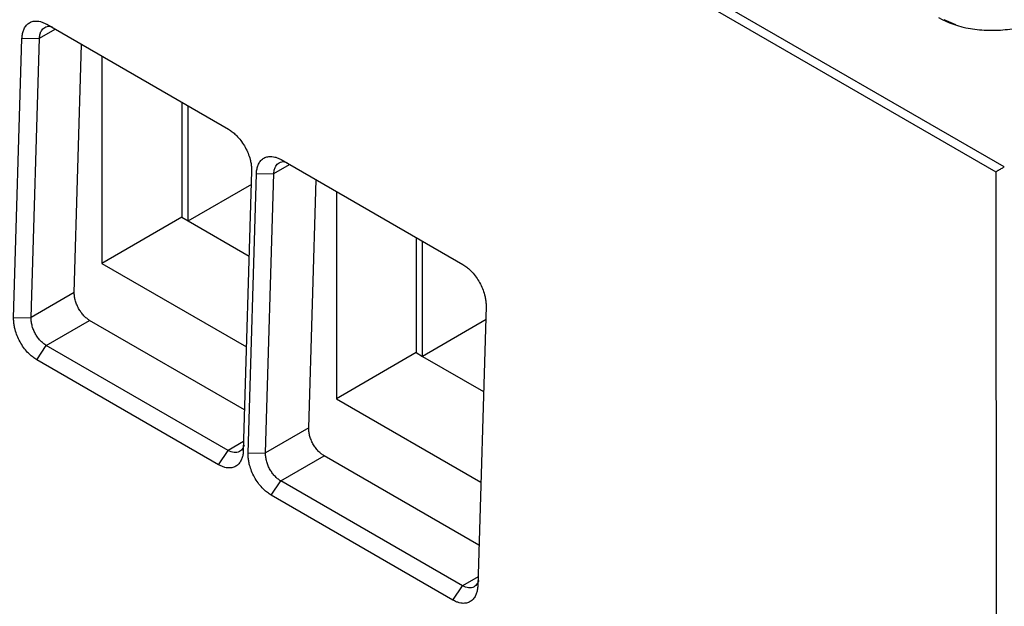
# Model space of a CAD drawing. Header units: millimetres. Extents: x -0.57 to 0.95, y -0.4 to 0.71.
# Tile 148 of 256: x 0.5857 to 0.6293, y -0.2639 to -0.2379. Entities that reach past the tile are written whole.
import ezdxf

# ---------------------------------------------------------------- set-up
doc = ezdxf.new("R2010")
doc.units = ezdxf.units.MM
doc.layers.add('FORMAT', color=7, linetype='Continuous')

msp = doc.modelspace()

# ---------------------------------------------------------------- linework, layer by layer
at = {"layer": 'FORMAT', "color": 7, "linetype": 'Continuous', "lineweight": 25}
for p, q in [((0.629343, -0.24443), (0.476235, -0.156043)), ((0.476263, -0.15649), (0.628971, -0.244647)), ((0.627191, -0.238136), (0.62668, -0.237906)), ((0.586565, -0.238721), (0.587256, -0.238321)), ((0.586888, -0.238109), (0.594949, -0.242762)), ((0.585422, -0.251122), (0.58579, -0.238743)), ((0.58579, -0.238743), (0.586565, -0.238721)), ((0.586197, -0.2511), (0.586565, -0.238721)), ((0.58811, -0.249995), (0.588437, -0.239003)), ((0.589338, -0.239523), (0.589338, -0.248706)), ((0.592873, -0.241564), (0.592873, -0.246665)), ((0.593156, -0.246828), (0.593156, -0.241728)), ((0.596959, -0.244721), (0.597651, -0.244322)), ((0.597282, -0.244109), (0.605343, -0.248763)), ((0.595972, -0.244621), (0.595604, -0.257)), ((0.595816, -0.257122), (0.596184, -0.244743)), ((0.596184, -0.244743), (0.596959, -0.244721)), ((0.596591, -0.2571), (0.596959, -0.244721)), ((0.628971, -0.244647), (0.629013, -0.296813)), ((0.593156, -0.246828), (0.595985, -0.245195)), ((0.598504, -0.255996), (0.598831, -0.245004)), ((0.599732, -0.245524), (0.599732, -0.254706)), ((0.592873, -0.246665), (0.589338, -0.248706)), ((0.592873, -0.246665), (0.593156, -0.246828)), ((0.593156, -0.246828), (0.59586, -0.248389)), ((0.603268, -0.247565), (0.603268, -0.252665)), ((0.603551, -0.252828), (0.603551, -0.247728)), ((0.589338, -0.248706), (0.595741, -0.252402)), ((0.58811, -0.249995), (0.586197, -0.2511)), ((0.606367, -0.250621), (0.605999, -0.263)), ((0.585422, -0.251122), (0.586197, -0.2511)), ((0.586867, -0.252346), (0.588792, -0.251234)), ((0.595658, -0.255198), (0.588792, -0.251234)), ((0.606379, -0.251195), (0.603551, -0.252828)), ((0.586446, -0.25298), (0.586867, -0.252346)), ((0.594928, -0.256999), (0.586867, -0.252346)), ((0.603268, -0.252665), (0.599732, -0.254706)), ((0.603268, -0.252665), (0.603551, -0.252828)), ((0.594507, -0.257634), (0.586446, -0.25298)), ((0.603551, -0.252828), (0.606255, -0.254389)), ((0.599732, -0.254706), (0.606135, -0.258403)), ((0.598504, -0.255996), (0.596591, -0.2571)), ((0.595616, -0.256602), (0.594928, -0.256999)), ((0.594507, -0.257634), (0.594928, -0.256999)), ((0.595816, -0.257122), (0.596591, -0.2571)), ((0.597261, -0.258346), (0.599187, -0.257235)), ((0.606052, -0.261198), (0.599187, -0.257235)), ((0.59684, -0.258981), (0.597261, -0.258346)), ((0.605322, -0.263), (0.597261, -0.258346)), ((0.604901, -0.263634), (0.59684, -0.258981)), ((0.606011, -0.262602), (0.605322, -0.263)), ((0.604901, -0.263634), (0.605322, -0.263))]:
    msp.add_line(p, q, dxfattribs=at)
for points, knots in [([(0.626427, -0.237812), (0.626833, -0.238046), (0.627318, -0.238212), (0.628101, -0.238344), (0.628375, -0.23837), (0.628931, -0.238381), (0.62921, -0.238367), (0.629771, -0.2383), (0.630055, -0.238247), (0.630602, -0.238107), (0.630869, -0.23802), (0.631385, -0.237811), (0.631634, -0.237689), (0.632094, -0.237422), (0.632309, -0.237275), (0.632507, -0.237114)], [0, 0, 0, 0, 0.25, 0.25, 0.375, 0.375, 0.5, 0.5, 0.625, 0.625, 0.75, 0.75, 0.875, 0.875, 1, 1, 1, 1]), ([(0.58579, -0.238743), (0.585792, -0.23871), (0.585795, -0.238646), (0.585808, -0.238554), (0.585827, -0.238468), (0.585852, -0.238387), (0.585899, -0.238274), (0.585983, -0.238145), (0.586122, -0.238033), (0.586288, -0.237969), (0.586456, -0.237962), (0.586611, -0.237989), (0.586748, -0.238034), (0.586841, -0.238084), (0.586888, -0.238109)], [0, 0, 0, 0, 0.050247, 0.100085, 0.149825, 0.19978, 0.250259, 0.374858, 0.500146, 0.624717, 0.749977, 0.83342, 0.916274, 1, 1, 1, 1]), ([(0.586565, -0.238721), (0.586572, -0.238655), (0.586585, -0.238532), (0.58666, -0.238364), (0.586771, -0.238249), (0.586911, -0.238201), (0.587027, -0.238186), (0.587106, -0.238219), (0.587139, -0.238232)], [0, 0, 0, 0, 0.1836295, 0.3436822, 0.5920735, 0.7463128, 0.8964651, 1, 1, 1, 1]), ([(0.594949, -0.242762), (0.594977, -0.242779), (0.595032, -0.242813), (0.595114, -0.242872), (0.595195, -0.242938), (0.595275, -0.243011), (0.59539, -0.24313), (0.595536, -0.243308), (0.595692, -0.243557), (0.59582, -0.243824), (0.595902, -0.244067), (0.595949, -0.244278), (0.595972, -0.244455), (0.595972, -0.244565), (0.595972, -0.244621)], [0, 0, 0, 0, 0.050216, 0.100025, 0.149737, 0.199666, 0.250121, 0.374679, 0.499951, 0.624537, 0.749839, 0.833322, 0.916223, 1, 1, 1, 1]), ([(0.596184, -0.244743), (0.596186, -0.244711), (0.596189, -0.244646), (0.596202, -0.244555), (0.596221, -0.244469), (0.596247, -0.244388), (0.596294, -0.244275), (0.596378, -0.244146), (0.596516, -0.244033), (0.596683, -0.24397), (0.59685, -0.243962), (0.597005, -0.243989), (0.597143, -0.244035), (0.597236, -0.244085), (0.597282, -0.244109)], [0, 0, 0, 0, 0.050247, 0.100085, 0.149825, 0.19978, 0.250259, 0.374858, 0.500146, 0.624717, 0.749977, 0.83342, 0.916274, 1, 1, 1, 1]), ([(0.596959, -0.244721), (0.596966, -0.244656), (0.596979, -0.244533), (0.597054, -0.244364), (0.597165, -0.24425), (0.597306, -0.244201), (0.597421, -0.244187), (0.597501, -0.24422), (0.597533, -0.244233)], [0, 0, 0, 0, 0.183629, 0.343682, 0.592073, 0.746313, 0.896465, 1, 1, 1, 1]), ([(0.628971, -0.244647), (0.628985, -0.244638), (0.629012, -0.244622), (0.629055, -0.244595), (0.629095, -0.244572), (0.629145, -0.244543), (0.629205, -0.244508), (0.629278, -0.244466), (0.629322, -0.244442), (0.629343, -0.24443)], [0, 0, 0, 0, 0.159054, 0.295355, 0.408941, 0.499883, 0.688966, 0.854431, 1, 1, 1, 1]), ([(0.605343, -0.248763), (0.605371, -0.24878), (0.605426, -0.248813), (0.605509, -0.248873), (0.60559, -0.248939), (0.605669, -0.249012), (0.605785, -0.24913), (0.60593, -0.249308), (0.606087, -0.249558), (0.606215, -0.249824), (0.606296, -0.250068), (0.606343, -0.250279), (0.606367, -0.250455), (0.606367, -0.250566), (0.606367, -0.250621)], [0, 0, 0, 0, 0.050216, 0.100025, 0.149737, 0.199666, 0.250121, 0.374679, 0.499951, 0.624537, 0.749839, 0.833322, 0.916223, 1, 1, 1, 1]), ([(0.588792, -0.251234), (0.58877, -0.251221), (0.588726, -0.251194), (0.58866, -0.251144), (0.588596, -0.251088), (0.588509, -0.251003), (0.588405, -0.250877), (0.588296, -0.250704), (0.588208, -0.250519), (0.588148, -0.250334), (0.588112, -0.250156), (0.588111, -0.250049), (0.58811, -0.249995)], [0, 0, 0, 0, 0.060237, 0.119981, 0.179769, 0.240141, 0.369908, 0.500033, 0.629831, 0.759986, 0.879903, 1, 1, 1, 1]), ([(0.586446, -0.25298), (0.586418, -0.252963), (0.586362, -0.25293), (0.58628, -0.25287), (0.586199, -0.252804), (0.58612, -0.252731), (0.586004, -0.252613), (0.585859, -0.252435), (0.585702, -0.252185), (0.585574, -0.251919), (0.585493, -0.251675), (0.585446, -0.251464), (0.585422, -0.251288), (0.585422, -0.251177), (0.585422, -0.251122)], [0, 0, 0, 0, 0.050216, 0.100025, 0.149737, 0.199666, 0.250121, 0.374679, 0.499951, 0.624537, 0.749839, 0.833322, 0.916223, 1, 1, 1, 1]), ([(0.586867, -0.252346), (0.58682, -0.252319), (0.586774, -0.252287), (0.586685, -0.252213), (0.586641, -0.252171), (0.586557, -0.25208), (0.586517, -0.25203), (0.586443, -0.251925), (0.586409, -0.251869), (0.586347, -0.251754), (0.586319, -0.251694), (0.586272, -0.251573), (0.586252, -0.251512), (0.586221, -0.25139), (0.58621, -0.25133), (0.586196, -0.251212), (0.586194, -0.251154), (0.586197, -0.2511)], [-1.570796, -1.570796, -1.570796, -1.570796, -1.374447, -1.374447, -1.178097, -1.178097, -0.981748, -0.981748, -0.785398, -0.785398, -0.589049, -0.589049, -0.392699, -0.392699, -0.19635, -0.19635, 0, 0, 0, 0]), ([(0.599187, -0.257235), (0.599164, -0.257221), (0.59912, -0.257194), (0.599054, -0.257145), (0.59899, -0.257089), (0.598904, -0.257003), (0.5988, -0.256878), (0.598691, -0.256705), (0.598602, -0.25652), (0.598542, -0.256335), (0.598507, -0.256156), (0.598505, -0.256049), (0.598504, -0.255996)], [0, 0, 0, 0, 0.060237, 0.119981, 0.179769, 0.240141, 0.369908, 0.500033, 0.629831, 0.759986, 0.879903, 1, 1, 1, 1]), ([(0.595604, -0.257), (0.595603, -0.257032), (0.5956, -0.257097), (0.595587, -0.257188), (0.595568, -0.257274), (0.595542, -0.257355), (0.595495, -0.257468), (0.595411, -0.257597), (0.595272, -0.25771), (0.595106, -0.257773), (0.594939, -0.257781), (0.594783, -0.257754), (0.594646, -0.257708), (0.594553, -0.257658), (0.594507, -0.257634)], [0, 0, 0, 0, 0.050247, 0.100085, 0.149825, 0.19978, 0.250259, 0.374858, 0.500146, 0.624717, 0.749977, 0.83342, 0.916274, 1, 1, 1, 1]), ([(0.595642, -0.256758), (0.595642, -0.256759), (0.595634, -0.256814), (0.595573, -0.256924), (0.595467, -0.257041), (0.595325, -0.257091), (0.595157, -0.257102), (0.595018, -0.25704), (0.594928, -0.256999)], [0, 0, 0, 0, 0.00116, 0.16109, 0.40929, 0.56341, 0.713447, 1, 1, 1, 1]), ([(0.59684, -0.258981), (0.596812, -0.258964), (0.596757, -0.25893), (0.596674, -0.258871), (0.596594, -0.258805), (0.596514, -0.258732), (0.596398, -0.258613), (0.596253, -0.258435), (0.596096, -0.258186), (0.595969, -0.257919), (0.595887, -0.257676), (0.59584, -0.257465), (0.595817, -0.257288), (0.595817, -0.257178), (0.595816, -0.257122)], [0, 0, 0, 0, 0.050216, 0.100025, 0.149737, 0.199666, 0.250121, 0.374679, 0.499951, 0.624537, 0.749839, 0.833322, 0.916223, 1, 1, 1, 1]), ([(0.597261, -0.258346), (0.597215, -0.25832), (0.597169, -0.258287), (0.597079, -0.258214), (0.597035, -0.258172), (0.596952, -0.258081), (0.596912, -0.258031), (0.596837, -0.257926), (0.596803, -0.25787), (0.596741, -0.257755), (0.596713, -0.257695), (0.596666, -0.257574), (0.596646, -0.257513), (0.596615, -0.257391), (0.596604, -0.25733), (0.596591, -0.257212), (0.596589, -0.257155), (0.596591, -0.2571)], [-1.570796, -1.570796, -1.570796, -1.570796, -1.374447, -1.374447, -1.178097, -1.178097, -0.981748, -0.981748, -0.785398, -0.785398, -0.589049, -0.589049, -0.392699, -0.392699, -0.19635, -0.19635, 0, 0, 0, 0]), ([(0.606037, -0.262759), (0.606037, -0.262759), (0.606028, -0.262815), (0.605968, -0.262924), (0.605861, -0.263041), (0.60572, -0.263092), (0.605551, -0.263102), (0.605413, -0.26304), (0.605322, -0.263)], [0, 0, 0, 0, 0.00116, 0.16109, 0.40929, 0.56341, 0.713447, 1, 1, 1, 1]), ([(0.605999, -0.263), (0.605997, -0.263033), (0.605994, -0.263097), (0.605981, -0.263188), (0.605962, -0.263275), (0.605937, -0.263356), (0.605889, -0.263469), (0.605805, -0.263598), (0.605667, -0.26371), (0.605501, -0.263774), (0.605333, -0.263781), (0.605178, -0.263754), (0.60504, -0.263708), (0.604948, -0.263659), (0.604901, -0.263634)], [0, 0, 0, 0, 0.050247, 0.100085, 0.149825, 0.19978, 0.250259, 0.374858, 0.500146, 0.624717, 0.749977, 0.83342, 0.916274, 1, 1, 1, 1])]:
    msp.add_open_spline(points, degree=3, knots=knots, dxfattribs=at)
msp.add_open_spline([(0.629345, -0.244429), (0.629344, -0.24443), (0.629344, -0.24443), (0.629343, -0.24443)], degree=3, dxfattribs=at)

doc.saveas('drawing.dxf')
